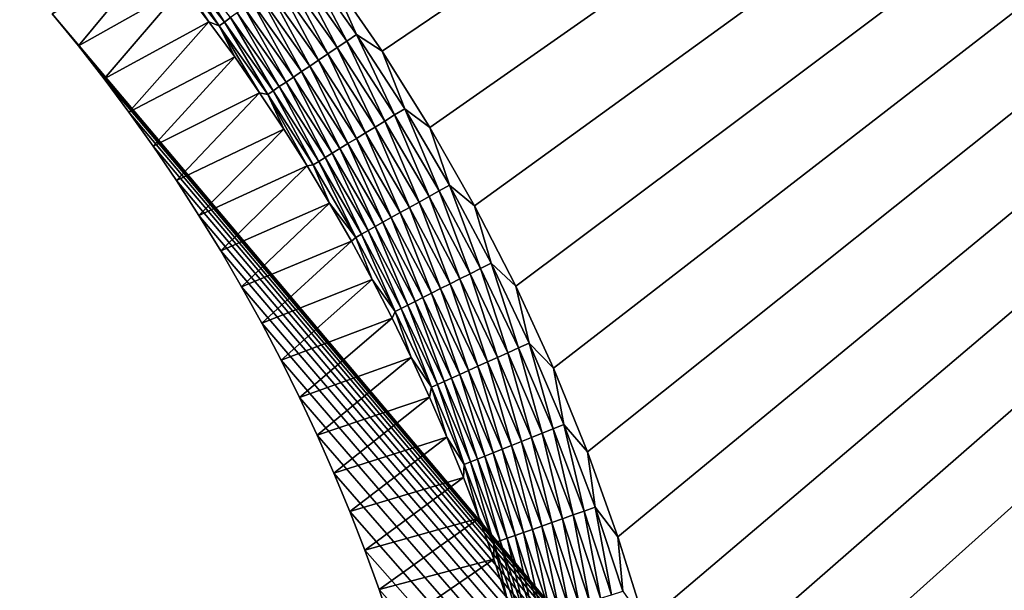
# Model space of a CAD drawing. Extents: x -260 to 260, y -882 to 882.
# Tile 213 of 234: x 111 to 139, y 708 to 724. Entities that reach past the tile are written whole.
import ezdxf

# ---------------------------------------------------------------- set-up
doc = ezdxf.new("R2010")
doc.units = 0
doc.header["$LTSCALE"] = 21.359881
for name, color, linetype in [('1', 7, 'CONTINUOUS'), ('2', 7, 'CONTINUOUS'), ('48', 7, 'CONTINUOUS'), ('63', 7, 'CONTINUOUS')]:
    doc.layers.add(name, color=color, linetype=linetype)

msp = doc.modelspace()

# ---------------------------------------------------------------- linework, layer by layer
at = {"layer": '1', "color": 7, "linetype": 'CONTINUOUS'}
for points in [[(253.525, 812.5), (-253.525, 0), (253.525, 0), (253.525, 812.5)], [(-253.525, 0), (253.525, 812.5), (116.582, 650.819), (-253.525, 0)], [(116.582, 650.819), (253.525, 812.5), (118.226, 652.816), (116.582, 650.819)], [(118.226, 652.816), (253.525, 812.5), (119.782, 654.883), (118.226, 652.816)], [(119.782, 654.883), (253.525, 812.5), (121.248, 657.014), (119.782, 654.883)], [(121.248, 722.996), (253.525, 812.5), (119.782, 725.127), (121.248, 722.996)], [(121.248, 657.014), (253.525, 812.5), (122.621, 659.206), (121.248, 657.014)], [(122.621, 720.804), (253.525, 812.5), (121.248, 722.996), (122.621, 720.804)], [(122.621, 659.206), (253.525, 812.5), (123.898, 661.456), (122.621, 659.206)], [(123.898, 718.554), (253.525, 812.5), (122.621, 720.804), (123.898, 718.554)], [(123.898, 661.456), (253.525, 812.5), (125.077, 663.758), (123.898, 661.456)], [(125.077, 716.252), (253.525, 812.5), (123.898, 718.554), (125.077, 716.252)], [(125.077, 663.758), (253.525, 812.5), (126.156, 666.109), (125.077, 663.758)], [(126.156, 713.901), (253.525, 812.5), (125.077, 716.252), (126.156, 713.901)], [(126.156, 666.109), (253.525, 812.5), (127.133, 668.504), (126.156, 666.109)], [(127.133, 711.506), (253.525, 812.5), (126.156, 713.901), (127.133, 711.506)], [(127.133, 668.504), (253.525, 812.5), (128.006, 670.939), (127.133, 668.504)], [(128.006, 709.071), (253.525, 812.5), (127.133, 711.506), (128.006, 709.071)], [(128.006, 670.939), (253.525, 812.5), (128.774, 673.409), (128.006, 670.939)], [(128.774, 706.601), (253.525, 812.5), (128.006, 709.071), (128.774, 706.601)], [(128.774, 673.409), (253.525, 812.5), (129.434, 675.91), (128.774, 673.409)], [(129.434, 704.1), (253.525, 812.5), (128.774, 706.601), (129.434, 704.1)], [(129.434, 675.91), (253.525, 812.5), (129.987, 678.437), (129.434, 675.91)], [(129.987, 701.573), (253.525, 812.5), (129.434, 704.1), (129.987, 701.573)], [(129.987, 678.437), (253.525, 812.5), (130.43, 680.985), (129.987, 678.437)], [(130.43, 699.025), (253.525, 812.5), (129.987, 701.573), (130.43, 699.025)], [(130.43, 680.985), (253.525, 812.5), (130.763, 683.55), (130.43, 680.985)], [(130.763, 696.46), (253.525, 812.5), (130.43, 699.025), (130.763, 696.46)], [(130.763, 683.55), (253.525, 812.5), (130.985, 686.127), (130.763, 683.55)], [(130.985, 693.883), (253.525, 812.5), (130.763, 696.46), (130.985, 693.883)], [(130.985, 686.127), (253.525, 812.5), (131.096, 688.712), (130.985, 686.127)], [(131.096, 691.298), (253.525, 812.5), (130.985, 693.883), (131.096, 691.298)], [(131.096, 688.712), (253.525, 812.5), (131.096, 691.298), (131.096, 688.712)]]:
    msp.add_3dface(points, dxfattribs=at)
at = {"layer": '2', "color": 7, "linetype": 'CONTINUOUS'}
for points in [[(111.799, 724.066, -9), (260.487, 812.5, -9), (209.518, 608.103, -9), (111.799, 724.066, -9)], [(112.553, 723.142, -9), (111.799, 724.066, -9), (209.518, 608.103, -9), (112.553, 723.142, -9)], [(113.286, 722.201, -9), (112.553, 723.142, -9), (209.518, 608.103, -9), (113.286, 722.201, -9)], [(113.997, 721.245, -9), (113.286, 722.201, -9), (209.518, 608.103, -9), (113.997, 721.245, -9)], [(114.687, 720.272, -9), (113.997, 721.245, -9), (209.518, 608.103, -9), (114.687, 720.272, -9)], [(115.356, 719.284, -9), (114.687, 720.272, -9), (209.518, 608.103, -9), (115.356, 719.284, -9)], [(116.001, 718.281, -9), (115.356, 719.284, -9), (209.518, 608.103, -9), (116.001, 718.281, -9)], [(116.625, 717.264, -9), (116.001, 718.281, -9), (209.518, 608.103, -9), (116.625, 717.264, -9)], [(117.225, 716.234, -9), (116.625, 717.264, -9), (209.518, 608.103, -9), (117.225, 716.234, -9)], [(117.802, 715.19, -9), (117.225, 716.234, -9), (209.518, 608.103, -9), (117.802, 715.19, -9)], [(118.355, 714.134, -9), (117.802, 715.19, -9), (209.518, 608.103, -9), (118.355, 714.134, -9)], [(118.884, 713.065, -9), (118.355, 714.134, -9), (209.518, 608.103, -9), (118.884, 713.065, -9)], [(119.39, 711.985, -9), (118.884, 713.065, -9), (209.518, 608.103, -9), (119.39, 711.985, -9)], [(119.871, 710.893, -9), (119.39, 711.985, -9), (209.518, 608.103, -9), (119.871, 710.893, -9)], [(120.327, 709.792, -9), (119.871, 710.893, -9), (209.518, 608.103, -9), (120.327, 709.792, -9)], [(120.759, 708.68, -9), (120.327, 709.792, -9), (209.518, 608.103, -9), (120.759, 708.68, -9)], [(121.165, 707.559, -9), (120.759, 708.68, -9), (209.518, 608.103, -9), (121.165, 707.559, -9)], [(121.547, 706.429, -9), (121.165, 707.559, -9), (209.518, 608.103, -9), (121.547, 706.429, -9)]]:
    msp.add_3dface(points, dxfattribs=at)
at = {"layer": '48', "color": 7, "linetype": 'CONTINUOUS'}
for points in [[(111.799, 724.066, -9), (112.553, 723.142, -9), (114.748, 725.807, -2.215), (111.799, 724.066, -9)], [(114.748, 725.807, -2.215), (112.553, 723.142, -9), (115.53, 724.831, -2.215), (114.748, 725.807, -2.215)], [(112.553, 723.142, -9), (113.286, 722.201, -9), (115.53, 724.831, -2.215), (112.553, 723.142, -9)], [(115.53, 724.831, -2.215), (113.286, 722.201, -9), (116.289, 723.837, -2.215), (115.53, 724.831, -2.215)], [(113.286, 722.201, -9), (113.997, 721.245, -9), (116.289, 723.837, -2.215), (113.286, 722.201, -9)], [(116.289, 723.837, -2.215), (113.997, 721.245, -9), (117.026, 722.827, -2.215), (116.289, 723.837, -2.215)], [(113.997, 721.245, -9), (114.687, 720.272, -9), (117.026, 722.827, -2.215), (113.997, 721.245, -9)], [(117.026, 722.827, -2.215), (114.687, 720.272, -9), (117.741, 721.801, -2.215), (117.026, 722.827, -2.215)], [(114.687, 720.272, -9), (115.356, 719.284, -9), (117.741, 721.801, -2.215), (114.687, 720.272, -9)], [(117.741, 721.801, -2.215), (115.356, 719.284, -9), (118.433, 720.759, -2.215), (117.741, 721.801, -2.215)], [(115.356, 719.284, -9), (116.001, 718.281, -9), (118.433, 720.759, -2.215), (115.356, 719.284, -9)], [(118.433, 720.759, -2.215), (116.001, 718.281, -9), (119.102, 719.702, -2.215), (118.433, 720.759, -2.215)], [(116.001, 718.281, -9), (116.625, 717.264, -9), (119.102, 719.702, -2.215), (116.001, 718.281, -9)], [(119.102, 719.702, -2.215), (116.625, 717.264, -9), (119.747, 718.631, -2.215), (119.102, 719.702, -2.215)], [(116.625, 717.264, -9), (117.225, 716.234, -9), (119.747, 718.631, -2.215), (116.625, 717.264, -9)], [(119.747, 718.631, -2.215), (117.225, 716.234, -9), (120.368, 717.545, -2.215), (119.747, 718.631, -2.215)], [(117.225, 716.234, -9), (117.802, 715.19, -9), (120.368, 717.545, -2.215), (117.225, 716.234, -9)], [(120.368, 717.545, -2.215), (117.802, 715.19, -9), (120.966, 716.446, -2.215), (120.368, 717.545, -2.215)], [(117.802, 715.19, -9), (118.355, 714.134, -9), (120.966, 716.446, -2.215), (117.802, 715.19, -9)], [(120.966, 716.446, -2.215), (118.355, 714.134, -9), (121.538, 715.334, -2.215), (120.966, 716.446, -2.215)], [(118.355, 714.134, -9), (118.884, 713.065, -9), (121.538, 715.334, -2.215), (118.355, 714.134, -9)], [(121.538, 715.334, -2.215), (118.884, 713.065, -9), (122.086, 714.21, -2.215), (121.538, 715.334, -2.215)], [(118.884, 713.065, -9), (119.39, 711.985, -9), (122.086, 714.21, -2.215), (118.884, 713.065, -9)], [(122.086, 714.21, -2.215), (119.39, 711.985, -9), (122.609, 713.074, -2.215), (122.086, 714.21, -2.215)], [(119.39, 711.985, -9), (119.871, 710.893, -9), (122.609, 713.074, -2.215), (119.39, 711.985, -9)], [(122.609, 713.074, -2.215), (119.871, 710.893, -9), (123.107, 711.927, -2.215), (122.609, 713.074, -2.215)], [(119.871, 710.893, -9), (120.327, 709.792, -9), (123.107, 711.927, -2.215), (119.871, 710.893, -9)], [(123.107, 711.927, -2.215), (120.327, 709.792, -9), (123.579, 710.769, -2.215), (123.107, 711.927, -2.215)], [(120.327, 709.792, -9), (120.759, 708.68, -9), (123.579, 710.769, -2.215), (120.327, 709.792, -9)], [(123.579, 710.769, -2.215), (120.759, 708.68, -9), (124.026, 709.601, -2.215), (123.579, 710.769, -2.215)], [(120.759, 708.68, -9), (121.165, 707.559, -9), (124.026, 709.601, -2.215), (120.759, 708.68, -9)], [(124.026, 709.601, -2.215), (121.165, 707.559, -9), (124.446, 708.423, -2.215), (124.026, 709.601, -2.215)], [(121.165, 707.559, -9), (121.547, 706.429, -9), (124.446, 708.423, -2.215), (121.165, 707.559, -9)], [(124.446, 708.423, -2.215), (121.547, 706.429, -9), (124.841, 707.236, -2.215), (124.446, 708.423, -2.215)]]:
    msp.add_3dface(points, dxfattribs=at)
at = {"layer": '63', "color": 7, "linetype": 'CONTINUOUS'}
for points in [[(116.734, 723.83, -1.636), (115.423, 725.874, -1.37), (115.257, 725.74, -1.636), (116.734, 723.83, -1.636)], [(116.905, 723.956, -1.37), (115.423, 725.874, -1.37), (116.734, 723.83, -1.636), (116.905, 723.956, -1.37)], [(116.581, 723.717, -1.92), (115.257, 725.74, -1.636), (115.11, 725.621, -1.92), (116.581, 723.717, -1.92)], [(115.53, 724.831, -2.215), (116.289, 723.837, -2.215), (115.11, 725.621, -1.92), (115.53, 724.831, -2.215)], [(116.289, 723.837, -2.215), (116.581, 723.717, -1.92), (115.11, 725.621, -1.92), (116.289, 723.837, -2.215)], [(116.734, 723.83, -1.636), (115.257, 725.74, -1.636), (116.581, 723.717, -1.92), (116.734, 723.83, -1.636)], [(120.239, 723.285, -0.058), (119.055, 725.546, -0.015), (118.783, 725.345, -0.058), (120.239, 723.285, -0.058)], [(120.52, 723.475, -0.015), (119.782, 725.127), (119.055, 725.546, -0.015), (120.52, 723.475, -0.015)], [(120.52, 723.475, -0.015), (119.055, 725.546, -0.015), (120.239, 723.285, -0.058), (120.52, 723.475, -0.015)], [(119.963, 723.098, -0.13), (118.783, 725.345, -0.058), (118.514, 725.146, -0.13), (119.963, 723.098, -0.13)], [(120.239, 723.285, -0.058), (118.783, 725.345, -0.058), (119.963, 723.098, -0.13), (120.239, 723.285, -0.058)], [(119.693, 722.916, -0.231), (118.514, 725.146, -0.13), (118.252, 724.953, -0.231), (119.693, 722.916, -0.231)], [(119.963, 723.098, -0.13), (118.514, 725.146, -0.13), (119.693, 722.916, -0.231), (119.963, 723.098, -0.13)], [(121.248, 722.996), (119.782, 725.127), (120.52, 723.475, -0.015), (121.248, 722.996)], [(119.178, 722.568, -0.513), (117.998, 724.764, -0.358), (117.753, 724.583, -0.513), (119.178, 722.568, -0.513)], [(119.431, 722.738, -0.358), (118.252, 724.953, -0.231), (117.998, 724.764, -0.358), (119.431, 722.738, -0.358)], [(119.431, 722.738, -0.358), (117.998, 724.764, -0.358), (119.178, 722.568, -0.513), (119.431, 722.738, -0.358)], [(119.693, 722.916, -0.231), (118.252, 724.953, -0.231), (119.431, 722.738, -0.358), (119.693, 722.916, -0.231)], [(118.711, 722.252, -0.896), (117.52, 724.411, -0.693), (117.3, 724.248, -0.896), (118.711, 722.252, -0.896)], [(118.938, 722.406, -0.693), (117.753, 724.583, -0.513), (117.52, 724.411, -0.693), (118.938, 722.406, -0.693)], [(118.938, 722.406, -0.693), (117.52, 724.411, -0.693), (118.711, 722.252, -0.896), (118.938, 722.406, -0.693)], [(119.178, 722.568, -0.513), (117.753, 724.583, -0.513), (118.938, 722.406, -0.693), (119.178, 722.568, -0.513)], [(118.5, 722.109, -1.123), (117.3, 724.248, -0.896), (117.094, 724.096, -1.123), (118.5, 722.109, -1.123)], [(118.711, 722.252, -0.896), (117.3, 724.248, -0.896), (118.5, 722.109, -1.123), (118.711, 722.252, -0.896)], [(116.289, 723.837, -2.215), (117.026, 722.827, -2.215), (116.581, 723.717, -1.92), (116.289, 723.837, -2.215)], [(118.128, 721.858, -1.636), (116.905, 723.956, -1.37), (116.734, 723.83, -1.636), (118.128, 721.858, -1.636)], [(118.305, 721.978, -1.37), (117.094, 724.096, -1.123), (116.905, 723.956, -1.37), (118.305, 721.978, -1.37)], [(118.305, 721.978, -1.37), (116.905, 723.956, -1.37), (118.128, 721.858, -1.636), (118.305, 721.978, -1.37)], [(118.5, 722.109, -1.123), (117.094, 724.096, -1.123), (118.305, 721.978, -1.37), (118.5, 722.109, -1.123)], [(117.971, 721.752, -1.92), (116.734, 723.83, -1.636), (116.581, 723.717, -1.92), (117.971, 721.752, -1.92)], [(117.026, 722.827, -2.215), (117.741, 721.801, -2.215), (116.581, 723.717, -1.92), (117.026, 722.827, -2.215)], [(117.741, 721.801, -2.215), (117.971, 721.752, -1.92), (116.581, 723.717, -1.92), (117.741, 721.801, -2.215)], [(118.128, 721.858, -1.636), (116.734, 723.83, -1.636), (117.971, 721.752, -1.92), (118.128, 721.858, -1.636)], [(121.323, 720.99, -0.13), (120.239, 723.285, -0.058), (119.963, 723.098, -0.13), (121.323, 720.99, -0.13)], [(121.607, 721.165, -0.058), (120.52, 723.475, -0.015), (120.239, 723.285, -0.058), (121.607, 721.165, -0.058)], [(121.607, 721.165, -0.058), (120.239, 723.285, -0.058), (121.323, 720.99, -0.13), (121.607, 721.165, -0.058)], [(121.896, 721.343, -0.015), (121.248, 722.996), (120.52, 723.475, -0.015), (121.896, 721.343, -0.015)], [(121.896, 721.343, -0.015), (120.52, 723.475, -0.015), (121.607, 721.165, -0.058), (121.896, 721.343, -0.015)], [(121.046, 720.819, -0.231), (119.963, 723.098, -0.13), (119.693, 722.916, -0.231), (121.046, 720.819, -0.231)], [(121.323, 720.99, -0.13), (119.963, 723.098, -0.13), (121.046, 720.819, -0.231), (121.323, 720.99, -0.13)], [(122.621, 720.804), (121.248, 722.996), (121.896, 721.343, -0.015), (122.621, 720.804)], [(120.517, 720.494, -0.513), (119.431, 722.738, -0.358), (119.178, 722.568, -0.513), (120.517, 720.494, -0.513)], [(120.776, 720.653, -0.358), (119.693, 722.916, -0.231), (119.431, 722.738, -0.358), (120.776, 720.653, -0.358)], [(120.776, 720.653, -0.358), (119.431, 722.738, -0.358), (120.517, 720.494, -0.513), (120.776, 720.653, -0.358)], [(121.046, 720.819, -0.231), (119.693, 722.916, -0.231), (120.776, 720.653, -0.358), (121.046, 720.819, -0.231)], [(120.27, 720.342, -0.693), (119.178, 722.568, -0.513), (118.938, 722.406, -0.693), (120.27, 720.342, -0.693)], [(120.517, 720.494, -0.513), (119.178, 722.568, -0.513), (120.27, 720.342, -0.693), (120.517, 720.494, -0.513)], [(119.82, 720.064, -1.123), (118.711, 722.252, -0.896), (118.5, 722.109, -1.123), (119.82, 720.064, -1.123)], [(120.037, 720.198, -0.896), (118.938, 722.406, -0.693), (118.711, 722.252, -0.896), (120.037, 720.198, -0.896)], [(120.037, 720.198, -0.896), (118.711, 722.252, -0.896), (119.82, 720.064, -1.123), (120.037, 720.198, -0.896)], [(120.27, 720.342, -0.693), (118.938, 722.406, -0.693), (120.037, 720.198, -0.896), (120.27, 720.342, -0.693)], [(119.438, 719.829, -1.636), (118.305, 721.978, -1.37), (118.128, 721.858, -1.636), (119.438, 719.829, -1.636)], [(119.619, 719.941, -1.37), (118.5, 722.109, -1.123), (118.305, 721.978, -1.37), (119.619, 719.941, -1.37)], [(119.619, 719.941, -1.37), (118.305, 721.978, -1.37), (119.438, 719.829, -1.636), (119.619, 719.941, -1.37)], [(119.82, 720.064, -1.123), (118.5, 722.109, -1.123), (119.619, 719.941, -1.37), (119.82, 720.064, -1.123)], [(117.741, 721.801, -2.215), (118.433, 720.759, -2.215), (117.971, 721.752, -1.92), (117.741, 721.801, -2.215)], [(119.276, 719.73, -1.92), (118.128, 721.858, -1.636), (117.971, 721.752, -1.92), (119.276, 719.73, -1.92)], [(118.433, 720.759, -2.215), (119.102, 719.702, -2.215), (117.971, 721.752, -1.92), (118.433, 720.759, -2.215)], [(119.102, 719.702, -2.215), (119.276, 719.73, -1.92), (117.971, 721.752, -1.92), (119.102, 719.702, -2.215)], [(119.438, 719.829, -1.636), (118.128, 721.858, -1.636), (119.276, 719.73, -1.92), (119.438, 719.829, -1.636)], [(122.884, 718.989, -0.058), (121.896, 721.343, -0.015), (121.607, 721.165, -0.058), (122.884, 718.989, -0.058)], [(123.18, 719.154, -0.015), (122.621, 720.804), (121.896, 721.343, -0.015), (123.18, 719.154, -0.015)], [(123.18, 719.154, -0.015), (121.896, 721.343, -0.015), (122.884, 718.989, -0.058), (123.18, 719.154, -0.015)], [(122.593, 718.827, -0.13), (121.607, 721.165, -0.058), (121.323, 720.99, -0.13), (122.593, 718.827, -0.13)], [(122.884, 718.989, -0.058), (121.607, 721.165, -0.058), (122.593, 718.827, -0.13), (122.884, 718.989, -0.058)], [(122.032, 718.513, -0.358), (121.046, 720.819, -0.231), (120.776, 720.653, -0.358), (122.032, 718.513, -0.358)], [(122.308, 718.668, -0.231), (121.323, 720.99, -0.13), (121.046, 720.819, -0.231), (122.308, 718.668, -0.231)], [(122.308, 718.668, -0.231), (121.046, 720.819, -0.231), (122.032, 718.513, -0.358), (122.308, 718.668, -0.231)], [(122.593, 718.827, -0.13), (121.323, 720.99, -0.13), (122.308, 718.668, -0.231), (122.593, 718.827, -0.13)], [(123.898, 718.554), (122.621, 720.804), (123.18, 719.154, -0.015), (123.898, 718.554)], [(121.513, 718.223, -0.693), (120.517, 720.494, -0.513), (120.27, 720.342, -0.693), (121.513, 718.223, -0.693)], [(121.766, 718.365, -0.513), (120.776, 720.653, -0.358), (120.517, 720.494, -0.513), (121.766, 718.365, -0.513)], [(121.766, 718.365, -0.513), (120.517, 720.494, -0.513), (121.513, 718.223, -0.693), (121.766, 718.365, -0.513)], [(122.032, 718.513, -0.358), (120.776, 720.653, -0.358), (121.766, 718.365, -0.513), (122.032, 718.513, -0.358)], [(121.051, 717.965, -1.123), (120.037, 720.198, -0.896), (119.82, 720.064, -1.123), (121.051, 717.965, -1.123)], [(121.274, 718.09, -0.896), (120.27, 720.342, -0.693), (120.037, 720.198, -0.896), (121.274, 718.09, -0.896)], [(121.274, 718.09, -0.896), (120.037, 720.198, -0.896), (121.051, 717.965, -1.123), (121.274, 718.09, -0.896)], [(121.513, 718.223, -0.693), (120.27, 720.342, -0.693), (121.274, 718.09, -0.896), (121.513, 718.223, -0.693)], [(120.66, 717.747, -1.636), (119.619, 719.941, -1.37), (119.438, 719.829, -1.636), (120.66, 717.747, -1.636)], [(120.846, 717.851, -1.37), (119.82, 720.064, -1.123), (119.619, 719.941, -1.37), (120.846, 717.851, -1.37)], [(120.846, 717.851, -1.37), (119.619, 719.941, -1.37), (120.66, 717.747, -1.636), (120.846, 717.851, -1.37)], [(121.051, 717.965, -1.123), (119.82, 720.064, -1.123), (120.846, 717.851, -1.37), (121.051, 717.965, -1.123)], [(119.102, 719.702, -2.215), (119.747, 718.631, -2.215), (119.276, 719.73, -1.92), (119.102, 719.702, -2.215)], [(120.494, 717.654, -1.92), (119.438, 719.829, -1.636), (119.276, 719.73, -1.92), (120.494, 717.654, -1.92)], [(119.747, 718.631, -2.215), (120.494, 717.654, -1.92), (119.276, 719.73, -1.92), (119.747, 718.631, -2.215)], [(120.66, 717.747, -1.636), (119.438, 719.829, -1.636), (120.494, 717.654, -1.92), (120.66, 717.747, -1.636)], [(124.068, 716.761, -0.058), (123.18, 719.154, -0.015), (122.884, 718.989, -0.058), (124.068, 716.761, -0.058)], [(124.37, 716.914, -0.015), (123.898, 718.554), (123.18, 719.154, -0.015), (124.37, 716.914, -0.015)], [(124.37, 716.914, -0.015), (123.18, 719.154, -0.015), (124.068, 716.761, -0.058), (124.37, 716.914, -0.015)], [(123.479, 716.464, -0.231), (122.593, 718.827, -0.13), (122.308, 718.668, -0.231), (123.479, 716.464, -0.231)], [(123.77, 716.611, -0.13), (122.884, 718.989, -0.058), (122.593, 718.827, -0.13), (123.77, 716.611, -0.13)], [(123.77, 716.611, -0.13), (122.593, 718.827, -0.13), (123.479, 716.464, -0.231), (123.77, 716.611, -0.13)], [(124.068, 716.761, -0.058), (122.884, 718.989, -0.058), (123.77, 716.611, -0.13), (124.068, 716.761, -0.058)], [(119.747, 718.631, -2.215), (120.368, 717.545, -2.215), (120.494, 717.654, -1.92), (119.747, 718.631, -2.215)], [(122.924, 716.185, -0.513), (122.032, 718.513, -0.358), (121.766, 718.365, -0.513), (122.924, 716.185, -0.513)], [(123.196, 716.322, -0.358), (122.308, 718.668, -0.231), (122.032, 718.513, -0.358), (123.196, 716.322, -0.358)], [(123.196, 716.322, -0.358), (122.032, 718.513, -0.358), (122.924, 716.185, -0.513), (123.196, 716.322, -0.358)], [(123.479, 716.464, -0.231), (122.308, 718.668, -0.231), (123.196, 716.322, -0.358), (123.479, 716.464, -0.231)], [(125.077, 716.252), (123.898, 718.554), (124.37, 716.914, -0.015), (125.077, 716.252)], [(122.421, 715.931, -0.896), (121.513, 718.223, -0.693), (121.274, 718.09, -0.896), (122.421, 715.931, -0.896)], [(122.665, 716.054, -0.693), (121.766, 718.365, -0.513), (121.513, 718.223, -0.693), (122.665, 716.054, -0.693)], [(122.665, 716.054, -0.693), (121.513, 718.223, -0.693), (122.421, 715.931, -0.896), (122.665, 716.054, -0.693)], [(122.924, 716.185, -0.513), (121.766, 718.365, -0.513), (122.665, 716.054, -0.693), (122.924, 716.185, -0.513)], [(121.983, 715.71, -1.37), (121.051, 717.965, -1.123), (120.846, 717.851, -1.37), (121.983, 715.71, -1.37)], [(122.193, 715.816, -1.123), (121.274, 718.09, -0.896), (121.051, 717.965, -1.123), (122.193, 715.816, -1.123)], [(122.193, 715.816, -1.123), (121.051, 717.965, -1.123), (121.983, 715.71, -1.37), (122.193, 715.816, -1.123)], [(122.421, 715.931, -0.896), (121.274, 718.09, -0.896), (122.193, 715.816, -1.123), (122.421, 715.931, -0.896)], [(120.368, 717.545, -2.215), (120.966, 716.446, -2.215), (120.494, 717.654, -1.92), (120.368, 717.545, -2.215)], [(121.623, 715.529, -1.92), (120.66, 717.747, -1.636), (120.494, 717.654, -1.92), (121.623, 715.529, -1.92)], [(120.966, 716.446, -2.215), (121.623, 715.529, -1.92), (120.494, 717.654, -1.92), (120.966, 716.446, -2.215)], [(121.793, 715.614, -1.636), (120.846, 717.851, -1.37), (120.66, 717.747, -1.636), (121.793, 715.614, -1.636)], [(121.793, 715.614, -1.636), (120.66, 717.747, -1.636), (121.623, 715.529, -1.92), (121.793, 715.614, -1.636)], [(121.983, 715.71, -1.37), (120.846, 717.851, -1.37), (121.793, 715.614, -1.636), (121.983, 715.71, -1.37)], [(125.155, 714.485, -0.058), (124.37, 716.914, -0.015), (124.068, 716.761, -0.058), (125.155, 714.485, -0.058)], [(125.464, 714.624, -0.015), (125.077, 716.252), (124.37, 716.914, -0.015), (125.464, 714.624, -0.015)], [(125.464, 714.624, -0.015), (124.37, 716.914, -0.015), (125.155, 714.485, -0.058), (125.464, 714.624, -0.015)], [(124.554, 714.213, -0.231), (123.77, 716.611, -0.13), (123.479, 716.464, -0.231), (124.554, 714.213, -0.231)], [(124.852, 714.347, -0.13), (124.068, 716.761, -0.058), (123.77, 716.611, -0.13), (124.852, 714.347, -0.13)], [(124.852, 714.347, -0.13), (123.77, 716.611, -0.13), (124.554, 714.213, -0.231), (124.852, 714.347, -0.13)], [(125.155, 714.485, -0.058), (124.068, 716.761, -0.058), (124.852, 714.347, -0.13), (125.155, 714.485, -0.058)], [(120.966, 716.446, -2.215), (121.538, 715.334, -2.215), (121.623, 715.529, -1.92), (120.966, 716.446, -2.215)], [(123.989, 713.957, -0.513), (123.196, 716.322, -0.358), (122.924, 716.185, -0.513), (123.989, 713.957, -0.513)], [(124.266, 714.083, -0.358), (123.479, 716.464, -0.231), (123.196, 716.322, -0.358), (124.266, 714.083, -0.358)], [(124.266, 714.083, -0.358), (123.196, 716.322, -0.358), (123.989, 713.957, -0.513), (124.266, 714.083, -0.358)], [(124.554, 714.213, -0.231), (123.479, 716.464, -0.231), (124.266, 714.083, -0.358), (124.554, 714.213, -0.231)], [(126.156, 713.901), (125.077, 716.252), (125.464, 714.624, -0.015), (126.156, 713.901)], [(123.475, 713.725, -0.896), (122.665, 716.054, -0.693), (122.421, 715.931, -0.896), (123.475, 713.725, -0.896)], [(123.724, 713.838, -0.693), (122.924, 716.185, -0.513), (122.665, 716.054, -0.693), (123.724, 713.838, -0.693)], [(123.724, 713.838, -0.693), (122.665, 716.054, -0.693), (123.475, 713.725, -0.896), (123.724, 713.838, -0.693)], [(123.989, 713.957, -0.513), (122.924, 716.185, -0.513), (123.724, 713.838, -0.693), (123.989, 713.957, -0.513)], [(122.834, 713.435, -1.636), (121.983, 715.71, -1.37), (121.793, 715.614, -1.636), (122.834, 713.435, -1.636)], [(123.028, 713.523, -1.37), (122.193, 715.816, -1.123), (121.983, 715.71, -1.37), (123.028, 713.523, -1.37)], [(123.028, 713.523, -1.37), (121.983, 715.71, -1.37), (122.834, 713.435, -1.636), (123.028, 713.523, -1.37)], [(123.242, 713.62, -1.123), (122.421, 715.931, -0.896), (122.193, 715.816, -1.123), (123.242, 713.62, -1.123)], [(123.242, 713.62, -1.123), (122.193, 715.816, -1.123), (123.028, 713.523, -1.37), (123.242, 713.62, -1.123)], [(123.475, 713.725, -0.896), (122.421, 715.931, -0.896), (123.242, 713.62, -1.123), (123.475, 713.725, -0.896)], [(121.538, 715.334, -2.215), (122.086, 714.21, -2.215), (121.623, 715.529, -1.92), (121.538, 715.334, -2.215)], [(122.661, 713.357, -1.92), (121.793, 715.614, -1.636), (121.623, 715.529, -1.92), (122.661, 713.357, -1.92)], [(122.086, 714.21, -2.215), (122.661, 713.357, -1.92), (121.623, 715.529, -1.92), (122.086, 714.21, -2.215)], [(122.834, 713.435, -1.636), (121.793, 715.614, -1.636), (122.661, 713.357, -1.92), (122.834, 713.435, -1.636)], [(126.146, 712.164, -0.058), (125.464, 714.624, -0.015), (125.155, 714.485, -0.058), (126.146, 712.164, -0.058)], [(126.46, 712.291, -0.015), (126.156, 713.901), (125.464, 714.624, -0.015), (126.46, 712.291, -0.015)], [(126.46, 712.291, -0.015), (125.464, 714.624, -0.015), (126.146, 712.164, -0.058), (126.46, 712.291, -0.015)], [(125.533, 711.918, -0.231), (124.852, 714.347, -0.13), (124.554, 714.213, -0.231), (125.533, 711.918, -0.231)], [(125.836, 712.04, -0.13), (125.155, 714.485, -0.058), (124.852, 714.347, -0.13), (125.836, 712.04, -0.13)], [(125.836, 712.04, -0.13), (124.852, 714.347, -0.13), (125.533, 711.918, -0.231), (125.836, 712.04, -0.13)], [(126.146, 712.164, -0.058), (125.155, 714.485, -0.058), (125.836, 712.04, -0.13), (126.146, 712.164, -0.058)], [(122.086, 714.21, -2.215), (122.609, 713.074, -2.215), (122.661, 713.357, -1.92), (122.086, 714.21, -2.215)], [(124.957, 711.687, -0.513), (124.266, 714.083, -0.358), (123.989, 713.957, -0.513), (124.957, 711.687, -0.513)], [(125.24, 711.8, -0.358), (124.554, 714.213, -0.231), (124.266, 714.083, -0.358), (125.24, 711.8, -0.358)], [(125.24, 711.8, -0.358), (124.266, 714.083, -0.358), (124.957, 711.687, -0.513), (125.24, 711.8, -0.358)], [(125.533, 711.918, -0.231), (124.554, 714.213, -0.231), (125.24, 711.8, -0.358), (125.533, 711.918, -0.231)], [(124.197, 711.381, -1.123), (123.475, 713.725, -0.896), (123.242, 713.62, -1.123), (124.197, 711.381, -1.123)], [(124.434, 711.477, -0.896), (123.724, 713.838, -0.693), (123.475, 713.725, -0.896), (124.434, 711.477, -0.896)], [(124.434, 711.477, -0.896), (123.475, 713.725, -0.896), (124.197, 711.381, -1.123), (124.434, 711.477, -0.896)], [(124.688, 711.579, -0.693), (123.989, 713.957, -0.513), (123.724, 713.838, -0.693), (124.688, 711.579, -0.693)], [(124.688, 711.579, -0.693), (123.724, 713.838, -0.693), (124.434, 711.477, -0.896), (124.688, 711.579, -0.693)], [(124.957, 711.687, -0.513), (123.989, 713.957, -0.513), (124.688, 711.579, -0.693), (124.957, 711.687, -0.513)], [(127.133, 711.506), (126.156, 713.901), (126.46, 712.291, -0.015), (127.133, 711.506)], [(123.605, 711.144, -1.92), (122.834, 713.435, -1.636), (122.661, 713.357, -1.92), (123.605, 711.144, -1.92)], [(123.781, 711.214, -1.636), (123.028, 713.523, -1.37), (122.834, 713.435, -1.636), (123.781, 711.214, -1.636)], [(123.781, 711.214, -1.636), (122.834, 713.435, -1.636), (123.605, 711.144, -1.92), (123.781, 711.214, -1.636)], [(123.979, 711.294, -1.37), (123.242, 713.62, -1.123), (123.028, 713.523, -1.37), (123.979, 711.294, -1.37)], [(123.979, 711.294, -1.37), (123.028, 713.523, -1.37), (123.781, 711.214, -1.636), (123.979, 711.294, -1.37)], [(124.197, 711.381, -1.123), (123.242, 713.62, -1.123), (123.979, 711.294, -1.37), (124.197, 711.381, -1.123)], [(122.609, 713.074, -2.215), (123.107, 711.927, -2.215), (122.661, 713.357, -1.92), (122.609, 713.074, -2.215)], [(123.107, 711.927, -2.215), (123.605, 711.144, -1.92), (122.661, 713.357, -1.92), (123.107, 711.927, -2.215)], [(127.036, 709.804, -0.058), (126.46, 712.291, -0.015), (126.146, 712.164, -0.058), (127.036, 709.804, -0.058)], [(127.355, 709.917, -0.015), (127.133, 711.506), (126.46, 712.291, -0.015), (127.355, 709.917, -0.015)], [(127.355, 709.917, -0.015), (126.46, 712.291, -0.015), (127.036, 709.804, -0.058), (127.355, 709.917, -0.015)], [(126.414, 709.584, -0.231), (125.836, 712.04, -0.13), (125.533, 711.918, -0.231), (126.414, 709.584, -0.231)], [(126.722, 709.693, -0.13), (126.146, 712.164, -0.058), (125.836, 712.04, -0.13), (126.722, 709.693, -0.13)], [(126.722, 709.693, -0.13), (125.836, 712.04, -0.13), (126.414, 709.584, -0.231), (126.722, 709.693, -0.13)], [(127.036, 709.804, -0.058), (126.146, 712.164, -0.058), (126.722, 709.693, -0.13), (127.036, 709.804, -0.058)], [(123.107, 711.927, -2.215), (123.579, 710.769, -2.215), (123.605, 711.144, -1.92), (123.107, 711.927, -2.215)], [(125.829, 709.377, -0.513), (125.24, 711.8, -0.358), (124.957, 711.687, -0.513), (125.829, 709.377, -0.513)], [(126.116, 709.479, -0.358), (125.533, 711.918, -0.231), (125.24, 711.8, -0.358), (126.116, 709.479, -0.358)], [(126.116, 709.479, -0.358), (125.24, 711.8, -0.358), (125.829, 709.377, -0.513), (126.116, 709.479, -0.358)], [(126.414, 709.584, -0.231), (125.533, 711.918, -0.231), (126.116, 709.479, -0.358), (126.414, 709.584, -0.231)], [(125.057, 709.104, -1.123), (124.434, 711.477, -0.896), (124.197, 711.381, -1.123), (125.057, 709.104, -1.123)], [(125.297, 709.19, -0.896), (124.688, 711.579, -0.693), (124.434, 711.477, -0.896), (125.297, 709.19, -0.896)], [(125.297, 709.19, -0.896), (124.434, 711.477, -0.896), (125.057, 709.104, -1.123), (125.297, 709.19, -0.896)], [(125.556, 709.281, -0.693), (124.957, 711.687, -0.513), (124.688, 711.579, -0.693), (125.556, 709.281, -0.693)], [(125.556, 709.281, -0.693), (124.688, 711.579, -0.693), (125.297, 709.19, -0.896), (125.556, 709.281, -0.693)], [(125.829, 709.377, -0.513), (124.957, 711.687, -0.513), (125.556, 709.281, -0.693), (125.829, 709.377, -0.513)], [(128.006, 709.071), (127.133, 711.506), (127.355, 709.917, -0.015), (128.006, 709.071)], [(123.579, 710.769, -2.215), (124.026, 709.601, -2.215), (123.605, 711.144, -1.92), (123.579, 710.769, -2.215)], [(124.455, 708.892, -1.92), (123.781, 711.214, -1.636), (123.605, 711.144, -1.92), (124.455, 708.892, -1.92)], [(124.026, 709.601, -2.215), (124.455, 708.892, -1.92), (123.605, 711.144, -1.92), (124.026, 709.601, -2.215)], [(124.634, 708.955, -1.636), (123.979, 711.294, -1.37), (123.781, 711.214, -1.636), (124.634, 708.955, -1.636)], [(124.634, 708.955, -1.636), (123.781, 711.214, -1.636), (124.455, 708.892, -1.92), (124.634, 708.955, -1.636)], [(124.835, 709.026, -1.37), (124.197, 711.381, -1.123), (123.979, 711.294, -1.37), (124.835, 709.026, -1.37)], [(124.835, 709.026, -1.37), (123.979, 711.294, -1.37), (124.634, 708.955, -1.636), (124.835, 709.026, -1.37)], [(125.057, 709.104, -1.123), (124.197, 711.381, -1.123), (124.835, 709.026, -1.37), (125.057, 709.104, -1.123)], [(127.507, 707.31, -0.13), (127.036, 709.804, -0.058), (126.722, 709.693, -0.13), (127.507, 707.31, -0.13)], [(127.826, 707.408, -0.058), (127.355, 709.917, -0.015), (127.036, 709.804, -0.058), (127.826, 707.408, -0.058)], [(127.826, 707.408, -0.058), (127.036, 709.804, -0.058), (127.507, 707.31, -0.13), (127.826, 707.408, -0.058)], [(128.15, 707.507, -0.015), (128.006, 709.071), (127.355, 709.917, -0.015), (128.15, 707.507, -0.015)], [(128.15, 707.507, -0.015), (127.355, 709.917, -0.015), (127.826, 707.408, -0.058), (128.15, 707.507, -0.015)], [(124.026, 709.601, -2.215), (124.446, 708.423, -2.215), (124.455, 708.892, -1.92), (124.026, 709.601, -2.215)], [(126.602, 707.033, -0.513), (126.116, 709.479, -0.358), (125.829, 709.377, -0.513), (126.602, 707.033, -0.513)], [(126.893, 707.122, -0.358), (126.414, 709.584, -0.231), (126.116, 709.479, -0.358), (126.893, 707.122, -0.358)], [(126.893, 707.122, -0.358), (126.116, 709.479, -0.358), (126.602, 707.033, -0.513), (126.893, 707.122, -0.358)], [(127.195, 707.215, -0.231), (126.722, 709.693, -0.13), (126.414, 709.584, -0.231), (127.195, 707.215, -0.231)], [(127.195, 707.215, -0.231), (126.414, 709.584, -0.231), (126.893, 707.122, -0.358), (127.195, 707.215, -0.231)], [(127.507, 707.31, -0.13), (126.722, 709.693, -0.13), (127.195, 707.215, -0.231), (127.507, 707.31, -0.13)], [(125.819, 706.793, -1.123), (125.297, 709.19, -0.896), (125.057, 709.104, -1.123), (125.819, 706.793, -1.123)], [(126.063, 706.868, -0.896), (125.556, 709.281, -0.693), (125.297, 709.19, -0.896), (126.063, 706.868, -0.896)], [(126.063, 706.868, -0.896), (125.297, 709.19, -0.896), (125.819, 706.793, -1.123), (126.063, 706.868, -0.896)], [(126.324, 706.948, -0.693), (125.829, 709.377, -0.513), (125.556, 709.281, -0.693), (126.324, 706.948, -0.693)], [(126.324, 706.948, -0.693), (125.556, 709.281, -0.693), (126.063, 706.868, -0.896), (126.324, 706.948, -0.693)], [(126.602, 707.033, -0.513), (125.829, 709.377, -0.513), (126.324, 706.948, -0.693), (126.602, 707.033, -0.513)], [(124.446, 708.423, -2.215), (124.841, 707.236, -2.215), (124.455, 708.892, -1.92), (124.446, 708.423, -2.215)], [(125.208, 706.606, -1.92), (124.634, 708.955, -1.636), (124.455, 708.892, -1.92), (125.208, 706.606, -1.92)], [(124.841, 707.236, -2.215), (125.208, 706.606, -1.92), (124.455, 708.892, -1.92), (124.841, 707.236, -2.215)], [(125.39, 706.662, -1.636), (124.835, 709.026, -1.37), (124.634, 708.955, -1.636), (125.39, 706.662, -1.636)], [(125.39, 706.662, -1.636), (124.634, 708.955, -1.636), (125.208, 706.606, -1.92), (125.39, 706.662, -1.636)], [(125.594, 706.724, -1.37), (125.057, 709.104, -1.123), (124.835, 709.026, -1.37), (125.594, 706.724, -1.37)], [(125.594, 706.724, -1.37), (124.835, 709.026, -1.37), (125.39, 706.662, -1.636), (125.594, 706.724, -1.37)], [(125.819, 706.793, -1.123), (125.057, 709.104, -1.123), (125.594, 706.724, -1.37), (125.819, 706.793, -1.123)], [(128.774, 706.601), (128.006, 709.071), (128.15, 707.507, -0.015), (128.774, 706.601)]]:
    msp.add_3dface(points, dxfattribs=at)

doc.saveas('drawing.dxf')
